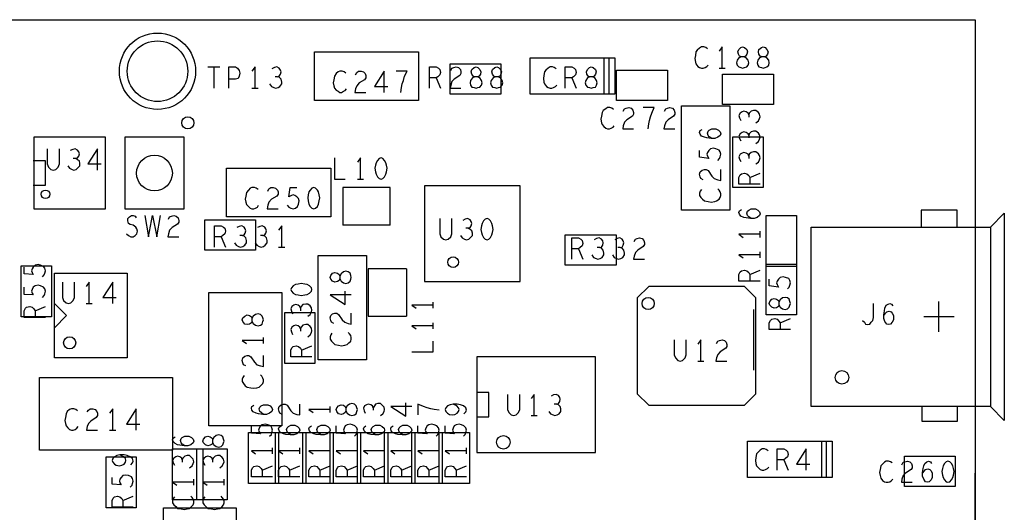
# Model space of a CAD drawing. Extents: x -3.2 to 30.8, y -10.2 to 11.8.
# Tile 7 of 32: x 1.823 to 3.448, y 1.337 to 2.15. Entities that reach past the tile are written whole.
import ezdxf

# ---------------------------------------------------------------- set-up
doc = ezdxf.new("R2010")
doc.units = 0
doc.layers.add('LAYNR1', color=2, linetype='CONTINUOUS')

msp = doc.modelspace()

# ---------------------------------------------------------------- linework, layer by layer
at = {"layer": 'LAYNR1'}
for p, q in [((2.787, 2.087), (2.787, 2.027)), ((2.795, 2.087), (2.795, 2.028)), ((2.113, 2.065), (2.113, 2.065)), ((2.113, 2.065), (2.113, 2.065)), ((2.133, 2.072), (2.153, 2.072)), ((2.143, 2.072), (2.143, 2.037)), ((2.977, 2.07), (2.987, 2.07)), ((2.51, 2.054), (2.517, 2.037)), ((2.734, 2.054), (2.741, 2.037)), ((2.206, 2.037), (2.216, 2.037)), ((2.38, 1.887), (2.39, 1.887)), ((3.028, 1.89), (3.045, 1.897)), ((2.356, 1.873), (2.356, 1.811)), ((2.434, 1.873), (2.356, 1.873)), ((2.434, 1.811), (2.434, 1.873)), ((2.434, 1.811), (2.356, 1.811)), ((2.155, 1.792), (2.162, 1.775)), ((3.045, 1.791), (3.045, 1.801)), ((2.25, 1.775), (2.26, 1.775)), ((2.745, 1.772), (2.752, 1.755)), ((3.045, 1.757), (3.045, 1.767)), ((2.398, 1.739), (2.398, 1.661)), ((2.461, 1.739), (2.398, 1.739)), ((2.461, 1.739), (2.461, 1.661)), ((3.028, 1.73), (3.045, 1.737)), ((1.848, 1.67), (1.865, 1.677)), ((1.932, 1.682), (1.942, 1.682)), ((2.505, 1.674), (2.505, 1.684)), ((3.34, 1.635), (3.34, 1.685)), ((2.398, 1.661), (2.461, 1.661)), ((3.034, 1.672), (3.034, 1.572)), ((3.365, 1.66), (3.315, 1.66)), ((2.505, 1.64), (2.505, 1.65)), ((3.078, 1.65), (3.095, 1.657)), ((2.225, 1.616), (2.225, 1.626)), ((2.288, 1.605), (2.305, 1.612)), ((2.942, 1.587), (2.952, 1.587)), ((2.335, 1.502), (2.335, 1.512)), ((2.667, 1.497), (2.677, 1.497)), ((1.971, 1.473), (1.981, 1.473)), ((3.146, 1.455), (3.146, 1.395)), ((3.154, 1.455), (3.154, 1.396)), ((2.24, 1.434), (2.24, 1.444)), ((2.285, 1.434), (2.285, 1.444)), ((2.335, 1.434), (2.335, 1.444)), ((2.38, 1.434), (2.38, 1.444)), ((2.425, 1.434), (2.425, 1.444)), ((2.47, 1.434), (2.47, 1.444)), ((2.515, 1.434), (2.515, 1.444)), ((2.56, 1.434), (2.56, 1.444)), ((3.084, 1.424), (3.091, 1.407)), ((2.223, 1.407), (2.24, 1.414)), ((2.268, 1.407), (2.285, 1.414)), ((2.318, 1.407), (2.335, 1.414)), ((2.363, 1.407), (2.38, 1.414)), ((2.408, 1.407), (2.425, 1.414)), ((2.453, 1.407), (2.47, 1.414)), ((2.498, 1.407), (2.515, 1.414)), ((2.543, 1.407), (2.56, 1.414)), ((3.4, 1.008), (3.4, 1.402)), ((2.11, 1.382), (2.11, 1.392)), ((2.16, 1.382), (2.16, 1.392)), ((1.993, 1.357), (2.01, 1.364))]:
    msp.add_line(p, q, dxfattribs=at)
for points in [[(2.9, 0), (0, 0), (0, 2.15), (3.4, 2.15), (3.4, 0.915)], [(2.958, 2.102), (2.955, 2.104), (2.952, 2.105), (2.948, 2.105), (2.945, 2.103), (2.941, 2.1), (2.939, 2.097), (2.938, 2.091), (2.937, 2.086), (2.938, 2.08), (2.939, 2.077), (2.942, 2.073), (2.945, 2.071), (2.948, 2.07), (2.951, 2.07), (2.954, 2.071), (2.957, 2.073), (2.959, 2.075)], [(2.982, 2.07), (2.982, 2.105), (2.977, 2.098)], [(2.168, 2.037), (2.168, 2.072), (2.179, 2.072), (2.182, 2.07), (2.185, 2.066), (2.186, 2.062), (2.185, 2.057), (2.183, 2.053), (2.179, 2.052), (2.168, 2.052)], [(2.211, 2.037), (2.211, 2.072), (2.206, 2.065)], [(2.248, 2.056), (2.251, 2.057), (2.253, 2.06), (2.254, 2.064), (2.253, 2.067), (2.251, 2.07), (2.247, 2.072), (2.243, 2.071), (2.239, 2.069)], [(2.361, 2.062), (2.358, 2.064), (2.355, 2.065), (2.351, 2.065), (2.348, 2.064), (2.345, 2.061), (2.342, 2.057), (2.341, 2.051), (2.34, 2.046), (2.341, 2.041), (2.342, 2.037), (2.345, 2.034), (2.348, 2.032), (2.351, 2.03), (2.354, 2.03), (2.357, 2.032), (2.36, 2.033), (2.362, 2.036)], [(2.377, 2.059), (2.379, 2.063), (2.382, 2.065), (2.386, 2.065), (2.39, 2.064), (2.393, 2.061), (2.394, 2.058), (2.394, 2.054), (2.392, 2.051), (2.383, 2.046), (2.379, 2.041), (2.377, 2.036), (2.376, 2.03), (2.394, 2.03)], [(2.424, 2.03), (2.424, 2.065), (2.408, 2.04), (2.43, 2.04)], [(2.452, 2.03), (2.453, 2.038), (2.454, 2.044), (2.456, 2.05), (2.458, 2.057), (2.462, 2.065), (2.444, 2.065)], [(2.499, 2.037), (2.499, 2.072), (2.51, 2.072), (2.514, 2.07), (2.516, 2.068), (2.517, 2.063), (2.516, 2.059), (2.513, 2.056), (2.51, 2.054), (2.499, 2.054)], [(2.534, 2.066), (2.536, 2.07), (2.539, 2.071), (2.543, 2.072), (2.547, 2.071), (2.55, 2.068), (2.551, 2.064), (2.551, 2.061), (2.549, 2.058), (2.54, 2.052), (2.536, 2.048), (2.534, 2.042), (2.533, 2.037), (2.551, 2.037)], [(2.708, 2.069), (2.705, 2.071), (2.702, 2.072), (2.698, 2.072), (2.695, 2.07), (2.691, 2.067), (2.689, 2.064), (2.688, 2.058), (2.687, 2.053), (2.688, 2.047), (2.689, 2.044), (2.692, 2.04), (2.695, 2.038), (2.698, 2.037), (2.701, 2.037), (2.704, 2.038), (2.707, 2.04), (2.709, 2.042)], [(2.723, 2.037), (2.723, 2.072), (2.734, 2.072), (2.738, 2.07), (2.74, 2.068), (2.741, 2.063), (2.74, 2.059), (2.737, 2.056), (2.734, 2.054), (2.723, 2.054)], [(2.235, 2.044), (2.238, 2.04), (2.242, 2.038), (2.245, 2.037), (2.249, 2.038), (2.252, 2.04), (2.255, 2.044), (2.255, 2.047), (2.254, 2.052), (2.251, 2.055), (2.248, 2.056), (2.244, 2.056)], [(2.803, 2.002), (2.8, 2.004), (2.797, 2.005), (2.793, 2.005), (2.79, 2.003), (2.786, 2), (2.784, 1.997), (2.783, 1.991), (2.782, 1.986), (2.783, 1.98), (2.784, 1.977), (2.787, 1.974), (2.79, 1.971), (2.793, 1.97), (2.796, 1.97), (2.799, 1.971), (2.802, 1.973), (2.804, 1.975)], [(2.819, 1.999), (2.821, 2.003), (2.824, 2.004), (2.828, 2.005), (2.832, 2.004), (2.835, 2.001), (2.836, 1.997), (2.836, 1.994), (2.834, 1.991), (2.825, 1.985), (2.821, 1.981), (2.819, 1.975), (2.818, 1.97), (2.836, 1.97)], [(2.86, 1.97), (2.861, 1.978), (2.862, 1.984), (2.864, 1.99), (2.866, 1.996), (2.87, 2.005), (2.852, 2.005)], [(2.887, 1.999), (2.889, 2.003), (2.892, 2.004), (2.896, 2.005), (2.9, 2.004), (2.903, 2.001), (2.904, 1.997), (2.904, 1.994), (2.902, 1.991), (2.893, 1.985), (2.889, 1.981), (2.887, 1.975), (2.886, 1.97), (2.904, 1.97)], [(3.038, 1.98), (3.042, 1.983), (3.044, 1.987), (3.045, 1.99), (3.044, 1.994), (3.042, 1.997), (3.038, 2), (3.034, 2), (3.03, 1.999), (3.027, 1.996), (3.026, 1.993), (3.026, 1.989)], [(3.026, 1.993), (3.025, 1.996), (3.022, 1.998), (3.018, 1.999), (3.015, 1.998), (3.012, 1.996), (3.01, 1.992), (3.011, 1.988), (3.013, 1.984)], [(2.965, 1.954), (2.961, 1.957), (2.959, 1.959), (2.958, 1.963), (2.959, 1.966), (2.961, 1.968), (2.965, 1.97), (2.969, 1.97), (2.972, 1.97), (2.976, 1.968), (2.979, 1.965), (2.98, 1.962), (2.979, 1.959), (2.975, 1.956), (2.97, 1.954), (2.964, 1.954), (2.957, 1.955), (2.953, 1.956), (2.948, 1.958), (2.946, 1.961), (2.945, 1.964), (2.946, 1.967), (2.949, 1.969)], [(3.026, 1.959), (3.025, 1.962), (3.022, 1.964), (3.018, 1.965), (3.015, 1.964), (3.012, 1.962), (3.01, 1.958), (3.011, 1.954), (3.013, 1.95)], [(3.038, 1.946), (3.042, 1.949), (3.044, 1.953), (3.045, 1.956), (3.044, 1.96), (3.042, 1.963), (3.038, 1.966), (3.034, 1.966), (3.03, 1.965), (3.027, 1.962), (3.026, 1.959), (3.026, 1.955)], [(1.868, 1.937), (1.868, 1.912), (1.87, 1.907), (1.874, 1.903), (1.878, 1.902), (1.882, 1.903), (1.886, 1.907), (1.888, 1.912), (1.888, 1.937)], [(1.915, 1.921), (1.918, 1.922), (1.92, 1.925), (1.921, 1.929), (1.92, 1.932), (1.918, 1.935), (1.914, 1.937), (1.91, 1.936), (1.906, 1.934)], [(1.951, 1.902), (1.951, 1.937), (1.935, 1.912), (1.957, 1.912)], [(2.975, 1.918), (2.978, 1.921), (2.979, 1.924), (2.98, 1.928), (2.979, 1.932), (2.977, 1.935), (2.972, 1.937), (2.968, 1.938), (2.963, 1.937), (2.96, 1.934), (2.958, 1.931), (2.957, 1.928), (2.958, 1.925), (2.96, 1.921), (2.945, 1.923), (2.945, 1.934)], [(1.902, 1.909), (1.905, 1.905), (1.909, 1.903), (1.912, 1.902), (1.916, 1.903), (1.919, 1.906), (1.922, 1.909), (1.922, 1.913), (1.921, 1.917), (1.918, 1.919), (1.915, 1.921), (1.911, 1.921)], [(2.342, 1.922), (2.342, 1.887), (2.36, 1.887)], [(2.385, 1.887), (2.385, 1.922), (2.38, 1.915)], [(3.026, 1.925), (3.025, 1.928), (3.022, 1.93), (3.018, 1.931), (3.015, 1.93), (3.012, 1.928), (3.01, 1.924), (3.011, 1.92), (3.013, 1.916)], [(3.038, 1.912), (3.042, 1.915), (3.044, 1.919), (3.045, 1.922), (3.044, 1.926), (3.042, 1.929), (3.038, 1.932), (3.034, 1.932), (3.03, 1.931), (3.027, 1.928), (3.026, 1.925), (3.026, 1.921)], [(1.845, 1.877), (1.865, 1.877), (1.865, 1.917), (1.845, 1.917)], [(2.951, 1.886), (2.947, 1.888), (2.946, 1.891), (2.945, 1.895), (2.946, 1.899), (2.949, 1.902), (2.953, 1.903), (2.956, 1.903), (2.959, 1.901), (2.965, 1.892), (2.969, 1.888), (2.975, 1.886), (2.98, 1.885), (2.98, 1.903)], [(3.045, 1.879), (3.01, 1.879), (3.01, 1.89), (3.012, 1.894), (3.014, 1.896), (3.019, 1.897), (3.023, 1.896), (3.026, 1.893), (3.028, 1.89), (3.028, 1.879)], [(2.216, 1.87), (2.213, 1.872), (2.21, 1.873), (2.206, 1.873), (2.203, 1.872), (2.2, 1.869), (2.197, 1.865), (2.196, 1.859), (2.195, 1.854), (2.196, 1.849), (2.197, 1.845), (2.2, 1.842), (2.203, 1.839), (2.206, 1.838), (2.209, 1.838), (2.212, 1.839), (2.215, 1.841), (2.217, 1.844)], [(2.232, 1.867), (2.234, 1.871), (2.237, 1.873), (2.241, 1.873), (2.245, 1.872), (2.248, 1.869), (2.249, 1.866), (2.249, 1.862), (2.247, 1.859), (2.238, 1.854), (2.234, 1.849), (2.232, 1.844), (2.231, 1.838), (2.249, 1.838)], [(2.264, 1.844), (2.267, 1.841), (2.27, 1.839), (2.274, 1.838), (2.278, 1.839), (2.281, 1.842), (2.283, 1.846), (2.284, 1.851), (2.283, 1.855), (2.28, 1.858), (2.277, 1.86), (2.274, 1.861), (2.271, 1.86), (2.267, 1.858), (2.269, 1.873), (2.28, 1.873)], [(2.948, 1.87), (2.946, 1.867), (2.945, 1.864), (2.945, 1.86), (2.947, 1.857), (2.95, 1.854), (2.953, 1.851), (2.959, 1.85), (2.964, 1.849), (2.97, 1.85), (2.973, 1.851), (2.977, 1.854), (2.979, 1.857), (2.98, 1.86), (2.98, 1.863), (2.979, 1.866), (2.977, 1.869), (2.975, 1.871)], [(3.03, 1.822), (3.026, 1.825), (3.024, 1.827), (3.023, 1.831), (3.024, 1.834), (3.026, 1.836), (3.03, 1.838), (3.034, 1.838), (3.037, 1.838), (3.041, 1.836), (3.044, 1.833), (3.045, 1.83), (3.044, 1.827), (3.04, 1.824), (3.035, 1.822), (3.029, 1.822), (3.022, 1.823), (3.018, 1.824), (3.013, 1.826), (3.011, 1.829), (3.01, 1.832), (3.011, 1.835), (3.014, 1.837)], [(1.999, 1.797), (2.002, 1.794), (2.006, 1.792), (2.01, 1.792), (2.013, 1.794), (2.016, 1.797), (2.017, 1.801), (2.016, 1.805), (2.014, 1.808), (2.01, 1.811), (2.005, 1.812), (2.002, 1.814), (2.001, 1.818), (2.001, 1.822), (2.004, 1.825), (2.007, 1.827), (2.01, 1.827), (2.013, 1.826), (2.015, 1.823)], [(2.029, 1.827), (2.035, 1.792), (2.042, 1.827), (2.049, 1.792), (2.055, 1.827)], [(2.068, 1.821), (2.07, 1.825), (2.073, 1.826), (2.077, 1.827), (2.081, 1.826), (2.084, 1.823), (2.085, 1.819), (2.085, 1.816), (2.083, 1.813), (2.074, 1.807), (2.07, 1.803), (2.068, 1.797), (2.067, 1.792), (2.085, 1.792)], [(2.516, 1.822), (2.516, 1.797), (2.518, 1.792), (2.522, 1.788), (2.526, 1.787), (2.53, 1.788), (2.534, 1.792), (2.536, 1.797), (2.536, 1.822)], [(2.563, 1.806), (2.566, 1.807), (2.568, 1.81), (2.569, 1.814), (2.568, 1.817), (2.566, 1.82), (2.562, 1.822), (2.558, 1.821), (2.554, 1.819)], [(3.425, 1.808), (3.448, 1.831), (3.448, 1.489), (3.425, 1.512)], [(2.144, 1.775), (2.144, 1.81), (2.155, 1.81), (2.159, 1.808), (2.161, 1.806), (2.162, 1.801), (2.161, 1.797), (2.158, 1.794), (2.155, 1.792), (2.144, 1.792)], [(2.19, 1.794), (2.193, 1.795), (2.195, 1.798), (2.196, 1.802), (2.195, 1.805), (2.193, 1.808), (2.189, 1.81), (2.185, 1.809), (2.181, 1.807)], [(2.224, 1.794), (2.227, 1.795), (2.229, 1.798), (2.23, 1.802), (2.229, 1.805), (2.227, 1.808), (2.223, 1.81), (2.219, 1.809), (2.215, 1.807)], [(2.255, 1.775), (2.255, 1.81), (2.25, 1.803)], [(2.55, 1.794), (2.553, 1.79), (2.557, 1.788), (2.56, 1.787), (2.564, 1.788), (2.567, 1.791), (2.57, 1.794), (2.57, 1.798), (2.569, 1.802), (2.566, 1.804), (2.563, 1.806), (2.559, 1.806)], [(2.177, 1.782), (2.18, 1.778), (2.184, 1.776), (2.187, 1.775), (2.191, 1.776), (2.194, 1.778), (2.197, 1.782), (2.197, 1.786), (2.196, 1.79), (2.193, 1.793), (2.19, 1.794), (2.186, 1.794)], [(2.211, 1.782), (2.214, 1.778), (2.218, 1.776), (2.221, 1.775), (2.225, 1.776), (2.228, 1.778), (2.231, 1.782), (2.231, 1.786), (2.23, 1.79), (2.227, 1.793), (2.224, 1.794), (2.22, 1.794)], [(2.734, 1.755), (2.734, 1.79), (2.745, 1.79), (2.749, 1.788), (2.751, 1.786), (2.752, 1.781), (2.751, 1.777), (2.748, 1.774), (2.745, 1.772), (2.734, 1.772)], [(2.78, 1.774), (2.783, 1.775), (2.785, 1.778), (2.786, 1.782), (2.785, 1.785), (2.783, 1.788), (2.779, 1.79), (2.775, 1.789), (2.771, 1.787)], [(2.814, 1.774), (2.817, 1.775), (2.819, 1.778), (2.82, 1.782), (2.819, 1.785), (2.817, 1.788), (2.813, 1.79), (2.809, 1.789), (2.805, 1.787)], [(2.837, 1.784), (2.839, 1.788), (2.842, 1.789), (2.846, 1.79), (2.85, 1.789), (2.853, 1.786), (2.854, 1.782), (2.854, 1.779), (2.852, 1.776), (2.843, 1.77), (2.839, 1.766), (2.837, 1.76), (2.836, 1.755), (2.854, 1.755)], [(3.045, 1.796), (3.01, 1.796), (3.017, 1.791)], [(2.767, 1.762), (2.77, 1.758), (2.774, 1.756), (2.777, 1.755), (2.781, 1.756), (2.784, 1.758), (2.787, 1.762), (2.787, 1.765), (2.786, 1.77), (2.783, 1.773), (2.78, 1.774), (2.776, 1.774)], [(2.801, 1.762), (2.804, 1.758), (2.808, 1.756), (2.811, 1.755), (2.815, 1.756), (2.818, 1.758), (2.821, 1.762), (2.821, 1.765), (2.82, 1.77), (2.817, 1.773), (2.814, 1.774), (2.81, 1.774)], [(3.045, 1.762), (3.01, 1.762), (3.017, 1.757)], [(1.86, 1.726), (1.863, 1.729), (1.864, 1.732), (1.865, 1.736), (1.864, 1.74), (1.862, 1.743), (1.857, 1.745), (1.853, 1.746), (1.848, 1.745), (1.845, 1.742), (1.843, 1.739), (1.842, 1.736), (1.843, 1.733), (1.845, 1.73), (1.83, 1.731), (1.83, 1.742)], [(3.045, 1.719), (3.01, 1.719), (3.01, 1.73), (3.012, 1.734), (3.014, 1.736), (3.019, 1.737), (3.023, 1.736), (3.026, 1.733), (3.028, 1.73), (3.028, 1.719)], [(3.09, 1.706), (3.093, 1.709), (3.094, 1.712), (3.095, 1.716), (3.094, 1.72), (3.092, 1.723), (3.087, 1.725), (3.083, 1.726), (3.078, 1.725), (3.075, 1.722), (3.073, 1.719), (3.072, 1.716), (3.073, 1.713), (3.075, 1.709), (3.06, 1.711), (3.06, 1.722)], [(1.86, 1.692), (1.863, 1.695), (1.864, 1.698), (1.865, 1.702), (1.864, 1.706), (1.862, 1.709), (1.857, 1.711), (1.853, 1.712), (1.848, 1.711), (1.845, 1.709), (1.843, 1.705), (1.842, 1.702), (1.843, 1.699), (1.845, 1.696), (1.83, 1.697), (1.83, 1.709)], [(1.893, 1.717), (1.893, 1.692), (1.895, 1.687), (1.899, 1.683), (1.903, 1.682), (1.907, 1.683), (1.911, 1.687), (1.913, 1.692), (1.913, 1.717)], [(1.937, 1.682), (1.937, 1.717), (1.932, 1.71)], [(1.976, 1.682), (1.976, 1.717), (1.96, 1.692), (1.982, 1.692)], [(2.37, 1.696), (2.335, 1.696), (2.36, 1.68), (2.36, 1.702)], [(1.865, 1.659), (1.83, 1.659), (1.83, 1.67), (1.832, 1.674), (1.834, 1.676), (1.839, 1.677), (1.843, 1.676), (1.846, 1.673), (1.848, 1.67), (1.848, 1.659)], [(1.88, 1.682), (1.9, 1.662), (1.88, 1.642)], [(2.286, 1.674), (2.285, 1.677), (2.282, 1.679), (2.278, 1.68), (2.275, 1.679), (2.272, 1.677), (2.27, 1.673), (2.271, 1.669), (2.273, 1.665)], [(2.298, 1.661), (2.302, 1.664), (2.304, 1.668), (2.305, 1.671), (2.304, 1.675), (2.302, 1.678), (2.298, 1.681), (2.295, 1.681), (2.29, 1.68), (2.287, 1.677), (2.286, 1.674), (2.286, 1.67)], [(2.505, 1.679), (2.47, 1.679), (2.477, 1.674)], [(3.214, 1.654), (3.217, 1.651), (3.219, 1.648), (3.222, 1.647), (3.226, 1.648), (3.228, 1.651), (3.231, 1.654), (3.232, 1.659), (3.232, 1.682)], [(3.249, 1.662), (3.252, 1.666), (3.254, 1.668), (3.258, 1.669), (3.261, 1.668), (3.263, 1.666), (3.265, 1.662), (3.265, 1.658), (3.265, 1.655), (3.263, 1.651), (3.26, 1.648), (3.257, 1.647), (3.254, 1.648), (3.251, 1.652), (3.249, 1.657), (3.249, 1.663), (3.25, 1.67), (3.251, 1.674), (3.253, 1.679), (3.256, 1.681), (3.259, 1.682), (3.262, 1.681), (3.264, 1.678)], [(2.341, 1.649), (2.337, 1.651), (2.336, 1.654), (2.335, 1.658), (2.336, 1.662), (2.339, 1.665), (2.343, 1.666), (2.346, 1.666), (2.349, 1.664), (2.355, 1.655), (2.359, 1.651), (2.365, 1.649), (2.37, 1.648), (2.37, 1.666)], [(2.286, 1.64), (2.285, 1.643), (2.282, 1.645), (2.278, 1.646), (2.275, 1.645), (2.272, 1.643), (2.27, 1.639), (2.271, 1.635), (2.273, 1.631)], [(2.298, 1.627), (2.302, 1.63), (2.304, 1.634), (2.305, 1.637), (2.304, 1.641), (2.302, 1.644), (2.298, 1.647), (2.295, 1.647), (2.29, 1.646), (2.287, 1.643), (2.286, 1.64), (2.286, 1.636)], [(2.505, 1.645), (2.47, 1.645), (2.477, 1.64)], [(3.095, 1.639), (3.06, 1.639), (3.06, 1.65), (3.062, 1.654), (3.064, 1.656), (3.069, 1.657), (3.073, 1.656), (3.076, 1.653), (3.078, 1.65), (3.078, 1.639)], [(2.338, 1.633), (2.336, 1.63), (2.335, 1.627), (2.335, 1.623), (2.337, 1.62), (2.34, 1.617), (2.343, 1.614), (2.349, 1.613), (2.354, 1.612), (2.359, 1.613), (2.363, 1.614), (2.366, 1.617), (2.369, 1.62), (2.37, 1.623), (2.37, 1.626), (2.369, 1.629), (2.367, 1.632), (2.365, 1.634)], [(2.225, 1.621), (2.19, 1.621), (2.197, 1.616)], [(2.305, 1.594), (2.27, 1.594), (2.27, 1.605), (2.272, 1.609), (2.274, 1.611), (2.279, 1.612), (2.283, 1.611), (2.286, 1.608), (2.288, 1.605), (2.288, 1.594)], [(2.47, 1.602), (2.505, 1.602), (2.505, 1.62)], [(2.903, 1.622), (2.903, 1.597), (2.905, 1.592), (2.909, 1.588), (2.913, 1.587), (2.917, 1.588), (2.921, 1.592), (2.923, 1.597), (2.923, 1.622)], [(2.947, 1.587), (2.947, 1.622), (2.942, 1.615)], [(2.973, 1.616), (2.975, 1.62), (2.978, 1.621), (2.982, 1.622), (2.986, 1.621), (2.989, 1.618), (2.99, 1.614), (2.99, 1.611), (2.988, 1.608), (2.979, 1.602), (2.975, 1.598), (2.973, 1.592), (2.972, 1.587), (2.99, 1.587)], [(2.196, 1.579), (2.192, 1.581), (2.191, 1.584), (2.19, 1.588), (2.191, 1.592), (2.194, 1.595), (2.198, 1.596), (2.201, 1.596), (2.204, 1.594), (2.21, 1.585), (2.214, 1.581), (2.22, 1.579), (2.225, 1.578), (2.225, 1.596)], [(2.193, 1.563), (2.191, 1.56), (2.19, 1.557), (2.19, 1.553), (2.192, 1.55), (2.195, 1.546), (2.198, 1.544), (2.204, 1.543), (2.209, 1.542), (2.214, 1.543), (2.218, 1.544), (2.221, 1.547), (2.224, 1.55), (2.225, 1.553), (2.225, 1.556), (2.224, 1.559), (2.222, 1.562), (2.22, 1.564)], [(2.577, 1.495), (2.597, 1.495), (2.597, 1.535), (2.577, 1.535)], [(2.628, 1.532), (2.628, 1.507), (2.63, 1.502), (2.634, 1.498), (2.638, 1.497), (2.642, 1.498), (2.646, 1.502), (2.648, 1.507), (2.648, 1.532)], [(2.672, 1.497), (2.672, 1.532), (2.667, 1.525)], [(2.709, 1.516), (2.712, 1.517), (2.714, 1.52), (2.715, 1.524), (2.714, 1.527), (2.712, 1.53), (2.708, 1.532), (2.704, 1.531), (2.7, 1.529)], [(2.225, 1.499), (2.221, 1.502), (2.219, 1.504), (2.218, 1.508), (2.219, 1.511), (2.221, 1.513), (2.225, 1.515), (2.229, 1.515), (2.232, 1.515), (2.236, 1.513), (2.239, 1.51), (2.24, 1.507), (2.239, 1.504), (2.235, 1.501), (2.23, 1.499), (2.224, 1.499), (2.217, 1.5), (2.213, 1.501), (2.208, 1.503), (2.206, 1.506), (2.205, 1.509), (2.206, 1.512), (2.209, 1.514)], [(2.256, 1.499), (2.252, 1.501), (2.251, 1.504), (2.25, 1.508), (2.251, 1.512), (2.254, 1.515), (2.258, 1.516), (2.261, 1.516), (2.264, 1.514), (2.27, 1.505), (2.274, 1.501), (2.28, 1.499), (2.285, 1.498), (2.285, 1.516)], [(2.406, 1.51), (2.405, 1.513), (2.402, 1.515), (2.398, 1.516), (2.395, 1.515), (2.392, 1.513), (2.39, 1.509), (2.391, 1.505), (2.393, 1.501)], [(2.418, 1.497), (2.422, 1.5), (2.424, 1.504), (2.425, 1.507), (2.424, 1.511), (2.421, 1.514), (2.418, 1.517), (2.414, 1.517), (2.41, 1.516), (2.408, 1.513), (2.406, 1.51), (2.406, 1.506)], [(2.47, 1.512), (2.435, 1.512), (2.46, 1.496), (2.46, 1.518)], [(2.515, 1.506), (2.507, 1.507), (2.501, 1.508), (2.495, 1.51), (2.489, 1.512), (2.48, 1.516), (2.48, 1.498)], [(2.556, 1.5), (2.559, 1.503), (2.56, 1.506), (2.559, 1.51), (2.555, 1.513), (2.55, 1.515), (2.545, 1.516), (2.538, 1.516), (2.533, 1.515), (2.529, 1.513), (2.526, 1.51), (2.525, 1.507), (2.526, 1.504), (2.529, 1.501), (2.532, 1.499), (2.537, 1.498), (2.541, 1.499), (2.545, 1.501), (2.547, 1.504), (2.548, 1.507), (2.547, 1.51), (2.544, 1.513), (2.538, 1.516)], [(2.696, 1.504), (2.699, 1.5), (2.703, 1.498), (2.706, 1.497), (2.71, 1.498), (2.713, 1.5), (2.716, 1.504), (2.716, 1.508), (2.715, 1.512), (2.712, 1.515), (2.709, 1.516), (2.705, 1.516)], [(1.918, 1.505), (1.915, 1.507), (1.912, 1.508), (1.908, 1.508), (1.905, 1.507), (1.901, 1.504), (1.899, 1.5), (1.898, 1.494), (1.897, 1.489), (1.898, 1.484), (1.899, 1.48), (1.902, 1.477), (1.905, 1.474), (1.908, 1.473), (1.911, 1.473), (1.914, 1.474), (1.917, 1.476), (1.919, 1.479)], [(1.934, 1.503), (1.936, 1.506), (1.939, 1.508), (1.943, 1.508), (1.947, 1.507), (1.95, 1.504), (1.951, 1.501), (1.951, 1.497), (1.949, 1.494), (1.94, 1.488), (1.936, 1.484), (1.934, 1.479), (1.933, 1.473), (1.951, 1.473)], [(1.976, 1.473), (1.976, 1.508), (1.971, 1.501)], [(2.015, 1.473), (2.015, 1.508), (1.999, 1.483), (2.021, 1.483)], [(2.335, 1.507), (2.3, 1.507), (2.307, 1.502)], [(2.235, 1.463), (2.238, 1.466), (2.239, 1.469), (2.24, 1.473), (2.239, 1.477), (2.237, 1.48), (2.232, 1.482), (2.228, 1.483), (2.223, 1.482), (2.22, 1.48), (2.218, 1.476), (2.217, 1.473), (2.218, 1.47), (2.22, 1.467), (2.205, 1.468), (2.205, 1.48)], [(2.27, 1.465), (2.266, 1.468), (2.264, 1.47), (2.263, 1.474), (2.264, 1.477), (2.266, 1.479), (2.27, 1.481), (2.274, 1.481), (2.277, 1.481), (2.281, 1.479), (2.284, 1.476), (2.285, 1.473), (2.284, 1.47), (2.28, 1.467), (2.275, 1.465), (2.269, 1.465), (2.262, 1.466), (2.258, 1.467), (2.253, 1.469), (2.251, 1.472), (2.25, 1.475), (2.251, 1.478), (2.254, 1.48)], [(2.32, 1.465), (2.316, 1.468), (2.314, 1.47), (2.313, 1.474), (2.314, 1.477), (2.316, 1.479), (2.32, 1.481), (2.324, 1.481), (2.327, 1.481), (2.331, 1.479), (2.334, 1.476), (2.335, 1.473), (2.334, 1.47), (2.33, 1.467), (2.325, 1.465), (2.319, 1.465), (2.312, 1.466), (2.308, 1.467), (2.303, 1.469), (2.301, 1.472), (2.3, 1.475), (2.301, 1.478), (2.304, 1.48)], [(2.375, 1.463), (2.378, 1.466), (2.379, 1.469), (2.38, 1.473), (2.379, 1.477), (2.376, 1.48), (2.372, 1.482), (2.368, 1.483), (2.363, 1.482), (2.36, 1.48), (2.358, 1.476), (2.357, 1.473), (2.358, 1.47), (2.36, 1.467), (2.345, 1.468), (2.345, 1.48)], [(2.41, 1.465), (2.406, 1.468), (2.404, 1.47), (2.403, 1.474), (2.404, 1.477), (2.406, 1.479), (2.41, 1.481), (2.414, 1.481), (2.417, 1.481), (2.421, 1.479), (2.424, 1.476), (2.425, 1.473), (2.424, 1.47), (2.42, 1.467), (2.415, 1.465), (2.409, 1.465), (2.402, 1.466), (2.398, 1.467), (2.394, 1.469), (2.391, 1.472), (2.39, 1.475), (2.391, 1.478), (2.394, 1.48)], [(2.455, 1.465), (2.451, 1.468), (2.449, 1.47), (2.448, 1.474), (2.449, 1.477), (2.451, 1.479), (2.455, 1.481), (2.459, 1.481), (2.462, 1.481), (2.466, 1.479), (2.469, 1.476), (2.47, 1.473), (2.469, 1.47), (2.465, 1.467), (2.46, 1.465), (2.454, 1.465), (2.447, 1.466), (2.443, 1.467), (2.438, 1.469), (2.436, 1.472), (2.435, 1.475), (2.436, 1.478), (2.439, 1.48)], [(2.51, 1.463), (2.513, 1.466), (2.514, 1.469), (2.515, 1.473), (2.514, 1.477), (2.511, 1.48), (2.507, 1.482), (2.503, 1.483), (2.498, 1.482), (2.495, 1.48), (2.493, 1.476), (2.492, 1.473), (2.493, 1.47), (2.495, 1.467), (2.48, 1.468), (2.48, 1.48)], [(2.555, 1.463), (2.558, 1.466), (2.559, 1.469), (2.56, 1.473), (2.559, 1.477), (2.556, 1.48), (2.552, 1.482), (2.548, 1.483), (2.543, 1.482), (2.54, 1.48), (2.538, 1.476), (2.537, 1.473), (2.538, 1.47), (2.54, 1.467), (2.525, 1.468), (2.525, 1.48)], [(2.095, 1.447), (2.091, 1.45), (2.089, 1.452), (2.088, 1.456), (2.089, 1.459), (2.091, 1.461), (2.095, 1.463), (2.099, 1.463), (2.102, 1.463), (2.106, 1.461), (2.109, 1.458), (2.11, 1.455), (2.109, 1.452), (2.105, 1.449), (2.1, 1.447), (2.094, 1.447), (2.087, 1.448), (2.083, 1.449), (2.079, 1.451), (2.076, 1.454), (2.075, 1.457), (2.076, 1.46), (2.079, 1.462)], [(2.006, 1.416), (2.009, 1.419), (2.01, 1.422), (2.009, 1.426), (2.005, 1.429), (2, 1.431), (1.995, 1.432), (1.988, 1.432), (1.983, 1.431), (1.979, 1.429), (1.976, 1.426), (1.975, 1.423), (1.976, 1.42), (1.979, 1.417), (1.982, 1.415), (1.987, 1.414), (1.991, 1.415), (1.995, 1.417), (1.997, 1.42), (1.998, 1.423), (1.997, 1.426), (1.994, 1.429), (1.988, 1.432)], [(2.103, 1.411), (2.107, 1.414), (2.109, 1.418), (2.11, 1.421), (2.109, 1.425), (2.106, 1.428), (2.103, 1.431), (2.099, 1.431), (2.095, 1.43), (2.092, 1.427), (2.091, 1.424), (2.091, 1.42)], [(2.153, 1.411), (2.157, 1.414), (2.159, 1.418), (2.16, 1.421), (2.159, 1.425), (2.157, 1.428), (2.153, 1.431), (2.149, 1.431), (2.145, 1.43), (2.142, 1.427), (2.141, 1.424), (2.141, 1.42)], [(2.24, 1.439), (2.205, 1.439), (2.212, 1.434)], [(2.285, 1.439), (2.25, 1.439), (2.257, 1.434)], [(2.335, 1.439), (2.3, 1.439), (2.307, 1.434)], [(2.38, 1.439), (2.345, 1.439), (2.352, 1.434)], [(2.425, 1.439), (2.39, 1.439), (2.397, 1.434)], [(2.47, 1.439), (2.435, 1.439), (2.442, 1.434)], [(2.515, 1.439), (2.48, 1.439), (2.487, 1.434)], [(2.56, 1.439), (2.525, 1.439), (2.532, 1.434)], [(3.058, 1.439), (3.055, 1.441), (3.052, 1.442), (3.048, 1.442), (3.045, 1.44), (3.042, 1.437), (3.039, 1.434), (3.038, 1.428), (3.037, 1.423), (3.038, 1.418), (3.039, 1.414), (3.042, 1.411), (3.045, 1.408), (3.048, 1.407), (3.051, 1.407), (3.054, 1.408), (3.057, 1.41), (3.059, 1.412)], [(3.073, 1.407), (3.073, 1.442), (3.084, 1.442), (3.088, 1.44), (3.09, 1.438), (3.091, 1.433), (3.09, 1.429), (3.087, 1.426), (3.084, 1.424), (3.073, 1.424)], [(3.121, 1.407), (3.121, 1.442), (3.105, 1.417), (3.127, 1.417)], [(2.091, 1.424), (2.09, 1.427), (2.087, 1.429), (2.083, 1.43), (2.08, 1.429), (2.077, 1.427), (2.075, 1.423), (2.076, 1.419), (2.078, 1.415)], [(2.141, 1.424), (2.14, 1.427), (2.137, 1.429), (2.133, 1.43), (2.13, 1.429), (2.127, 1.427), (2.125, 1.423), (2.126, 1.419), (2.128, 1.415)], [(3.263, 1.419), (3.26, 1.421), (3.257, 1.422), (3.253, 1.422), (3.25, 1.42), (3.247, 1.417), (3.244, 1.414), (3.243, 1.408), (3.242, 1.403), (3.243, 1.398), (3.244, 1.394), (3.247, 1.39), (3.25, 1.388), (3.253, 1.387), (3.256, 1.387), (3.259, 1.388), (3.262, 1.39), (3.264, 1.392)], [(3.279, 1.416), (3.281, 1.42), (3.284, 1.421), (3.288, 1.422), (3.292, 1.421), (3.295, 1.418), (3.296, 1.414), (3.296, 1.411), (3.294, 1.408), (3.285, 1.402), (3.281, 1.398), (3.279, 1.392), (3.278, 1.387), (3.296, 1.387)], [(3.313, 1.402), (3.316, 1.406), (3.318, 1.408), (3.322, 1.409), (3.325, 1.408), (3.327, 1.406), (3.329, 1.402), (3.329, 1.398), (3.329, 1.395), (3.327, 1.391), (3.324, 1.388), (3.321, 1.387), (3.318, 1.388), (3.315, 1.392), (3.313, 1.397), (3.313, 1.403), (3.314, 1.41), (3.315, 1.414), (3.317, 1.418), (3.32, 1.421), (3.323, 1.422), (3.326, 1.421), (3.328, 1.418)], [(2.005, 1.379), (2.008, 1.382), (2.009, 1.385), (2.01, 1.389), (2.009, 1.393), (2.007, 1.396), (2.002, 1.398), (1.998, 1.399), (1.993, 1.398), (1.99, 1.395), (1.988, 1.392), (1.987, 1.389), (1.988, 1.386), (1.99, 1.383), (1.975, 1.384), (1.975, 1.395)], [(2.24, 1.396), (2.205, 1.396), (2.205, 1.407), (2.207, 1.411), (2.209, 1.413), (2.214, 1.414), (2.218, 1.413), (2.221, 1.41), (2.223, 1.407), (2.223, 1.396)], [(2.285, 1.396), (2.25, 1.396), (2.25, 1.407), (2.252, 1.411), (2.254, 1.413), (2.259, 1.414), (2.263, 1.413), (2.266, 1.41), (2.268, 1.407), (2.268, 1.396)], [(2.335, 1.396), (2.3, 1.396), (2.3, 1.407), (2.302, 1.411), (2.304, 1.413), (2.309, 1.414), (2.313, 1.413), (2.316, 1.41), (2.318, 1.407), (2.318, 1.396)], [(2.38, 1.396), (2.345, 1.396), (2.345, 1.407), (2.347, 1.411), (2.349, 1.413), (2.354, 1.414), (2.358, 1.413), (2.361, 1.41), (2.363, 1.407), (2.363, 1.396)], [(2.425, 1.396), (2.39, 1.396), (2.39, 1.407), (2.392, 1.411), (2.394, 1.413), (2.399, 1.414), (2.403, 1.413), (2.406, 1.41), (2.408, 1.407), (2.408, 1.396)], [(2.47, 1.396), (2.435, 1.396), (2.435, 1.407), (2.437, 1.411), (2.439, 1.413), (2.444, 1.414), (2.448, 1.413), (2.451, 1.41), (2.453, 1.407), (2.453, 1.396)], [(2.515, 1.396), (2.48, 1.396), (2.48, 1.407), (2.482, 1.411), (2.484, 1.413), (2.489, 1.414), (2.493, 1.413), (2.496, 1.41), (2.498, 1.407), (2.498, 1.396)], [(2.56, 1.396), (2.525, 1.396), (2.525, 1.407), (2.527, 1.411), (2.529, 1.413), (2.534, 1.414), (2.538, 1.413), (2.541, 1.41), (2.543, 1.407), (2.543, 1.396)], [(2.11, 1.387), (2.075, 1.387), (2.082, 1.382)], [(2.16, 1.387), (2.125, 1.387), (2.132, 1.382)], [(2.01, 1.346), (1.975, 1.346), (1.975, 1.357), (1.977, 1.361), (1.979, 1.363), (1.984, 1.364), (1.988, 1.363), (1.991, 1.36), (1.993, 1.357), (1.993, 1.346)], [(2.078, 1.363), (2.076, 1.36), (2.075, 1.357), (2.075, 1.353), (2.077, 1.35), (2.08, 1.347), (2.083, 1.344), (2.089, 1.343), (2.094, 1.342), (2.099, 1.343), (2.103, 1.344), (2.106, 1.347), (2.109, 1.35), (2.11, 1.353), (2.11, 1.356), (2.109, 1.359), (2.107, 1.362), (2.105, 1.364)], [(2.128, 1.363), (2.126, 1.36), (2.125, 1.357), (2.125, 1.353), (2.127, 1.35), (2.13, 1.347), (2.133, 1.344), (2.139, 1.343), (2.144, 1.342), (2.149, 1.343), (2.153, 1.344), (2.157, 1.347), (2.159, 1.35), (2.16, 1.353), (2.16, 1.356), (2.159, 1.359), (2.157, 1.362), (2.155, 1.364)]]:
    msp.add_lwpolyline(points, dxfattribs=at)
for points in [[(2.481, 2.097), (2.481, 2.017), (2.309, 2.017), (2.309, 2.097)], [(3.016, 2.07), (3.019, 2.071), (3.023, 2.072), (3.025, 2.075), (3.026, 2.079), (3.025, 2.083), (3.022, 2.087), (3.018, 2.089), (3.014, 2.089), (3.011, 2.09), (3.009, 2.093), (3.008, 2.097), (3.01, 2.101), (3.013, 2.104), (3.016, 2.105), (3.019, 2.104), (3.023, 2.101), (3.024, 2.097), (3.023, 2.093), (3.021, 2.09), (3.018, 2.089), (3.014, 2.089), (3.01, 2.087), (3.007, 2.083), (3.006, 2.079), (3.007, 2.075), (3.01, 2.072), (3.013, 2.071)], [(3.05, 2.07), (3.053, 2.071), (3.056, 2.072), (3.059, 2.075), (3.06, 2.079), (3.059, 2.083), (3.056, 2.087), (3.052, 2.089), (3.048, 2.089), (3.045, 2.09), (3.043, 2.093), (3.042, 2.097), (3.043, 2.101), (3.047, 2.104), (3.05, 2.105), (3.053, 2.104), (3.056, 2.101), (3.058, 2.097), (3.057, 2.093), (3.055, 2.09), (3.052, 2.089), (3.048, 2.089), (3.044, 2.087), (3.041, 2.083), (3.04, 2.079), (3.041, 2.075), (3.043, 2.072), (3.047, 2.071)], [(2.805, 2.087), (2.805, 2.027), (2.665, 2.027), (2.665, 2.087)], [(2.617, 2.077), (2.617, 2.027), (2.533, 2.027), (2.533, 2.077)], [(2.576, 2.037), (2.579, 2.038), (2.582, 2.039), (2.585, 2.042), (2.586, 2.046), (2.585, 2.05), (2.582, 2.054), (2.578, 2.056), (2.574, 2.056), (2.571, 2.057), (2.569, 2.06), (2.568, 2.064), (2.569, 2.068), (2.573, 2.071), (2.576, 2.072), (2.579, 2.071), (2.582, 2.068), (2.584, 2.064), (2.583, 2.06), (2.581, 2.057), (2.578, 2.056), (2.574, 2.056), (2.57, 2.054), (2.567, 2.05), (2.566, 2.046), (2.567, 2.042), (2.569, 2.039), (2.573, 2.038)], [(2.61, 2.037), (2.613, 2.038), (2.616, 2.039), (2.619, 2.042), (2.62, 2.046), (2.619, 2.05), (2.616, 2.054), (2.612, 2.056), (2.608, 2.056), (2.605, 2.057), (2.603, 2.06), (2.602, 2.064), (2.603, 2.068), (2.607, 2.071), (2.61, 2.072), (2.613, 2.071), (2.616, 2.068), (2.618, 2.064), (2.617, 2.06), (2.615, 2.057), (2.612, 2.056), (2.608, 2.056), (2.604, 2.054), (2.601, 2.05), (2.6, 2.046), (2.601, 2.042), (2.603, 2.039), (2.607, 2.038)], [(2.766, 2.037), (2.769, 2.038), (2.773, 2.039), (2.775, 2.042), (2.776, 2.046), (2.775, 2.05), (2.772, 2.054), (2.768, 2.056), (2.764, 2.056), (2.761, 2.057), (2.759, 2.06), (2.758, 2.064), (2.76, 2.068), (2.763, 2.071), (2.766, 2.072), (2.769, 2.071), (2.773, 2.068), (2.774, 2.064), (2.773, 2.06), (2.771, 2.057), (2.768, 2.056), (2.764, 2.056), (2.76, 2.054), (2.757, 2.05), (2.756, 2.046), (2.757, 2.042), (2.76, 2.039), (2.763, 2.038)], [(2.892, 2.067), (2.892, 2.017), (2.808, 2.017), (2.808, 2.067)], [(3.067, 2.06), (3.067, 2.01), (2.983, 2.01), (2.983, 2.06)], [(2.995, 1.836), (2.915, 1.836), (2.915, 2.008), (2.995, 2.008)], [(1.964, 1.838), (1.964, 1.956), (1.846, 1.956), (1.846, 1.838)], [(1.996, 1.956), (1.996, 1.838), (2.094, 1.838), (2.094, 1.956)], [(3.05, 1.873), (3, 1.873), (3, 1.957), (3.05, 1.957)], [(2.419, 1.922), (2.416, 1.921), (2.413, 1.918), (2.411, 1.914), (2.41, 1.91), (2.409, 1.905), (2.41, 1.899), (2.411, 1.895), (2.413, 1.891), (2.416, 1.888), (2.419, 1.887), (2.422, 1.888), (2.425, 1.891), (2.427, 1.895), (2.428, 1.899), (2.429, 1.905), (2.428, 1.91), (2.427, 1.914), (2.425, 1.918), (2.422, 1.921)], [(2.336, 1.905), (2.336, 1.825), (2.164, 1.825), (2.164, 1.905)], [(2.308, 1.873), (2.305, 1.872), (2.302, 1.869), (2.3, 1.866), (2.299, 1.861), (2.298, 1.856), (2.299, 1.851), (2.3, 1.846), (2.302, 1.842), (2.305, 1.839), (2.308, 1.838), (2.311, 1.839), (2.314, 1.842), (2.316, 1.846), (2.317, 1.851), (2.318, 1.856), (2.317, 1.861), (2.316, 1.866), (2.314, 1.869), (2.311, 1.872)], [(2.491, 1.718), (2.649, 1.718), (2.649, 1.876), (2.491, 1.876)], [(2.594, 1.822), (2.591, 1.821), (2.588, 1.818), (2.586, 1.814), (2.585, 1.81), (2.584, 1.804), (2.585, 1.799), (2.586, 1.795), (2.588, 1.791), (2.591, 1.788), (2.594, 1.787), (2.597, 1.788), (2.6, 1.791), (2.602, 1.795), (2.603, 1.799), (2.604, 1.804), (2.603, 1.81), (2.602, 1.814), (2.6, 1.818), (2.597, 1.821)], [(3.105, 1.743), (3.055, 1.743), (3.055, 1.827), (3.105, 1.827)], [(3.311, 1.836), (3.311, 1.808), (3.37, 1.808), (3.37, 1.836)], [(2.212, 1.82), (2.212, 1.77), (2.128, 1.77), (2.128, 1.82)], [(3.425, 1.808), (3.425, 1.512), (3.129, 1.512), (3.129, 1.808)], [(2.723, 1.745), (2.723, 1.795), (2.807, 1.795), (2.807, 1.745)], [(2.395, 1.589), (2.315, 1.589), (2.315, 1.761), (2.395, 1.761)], [(1.875, 1.66), (1.825, 1.66), (1.825, 1.744), (1.875, 1.744)], [(3.105, 1.663), (3.055, 1.663), (3.055, 1.747), (3.105, 1.747)], [(1.88, 1.732), (2, 1.732), (2, 1.592), (1.88, 1.592)], [(2.37, 1.725), (2.369, 1.728), (2.368, 1.732), (2.365, 1.734), (2.361, 1.735), (2.357, 1.734), (2.353, 1.731), (2.351, 1.727), (2.351, 1.723), (2.35, 1.72), (2.347, 1.718), (2.343, 1.717), (2.339, 1.719), (2.336, 1.722), (2.335, 1.725), (2.336, 1.728), (2.339, 1.732), (2.343, 1.733), (2.347, 1.732), (2.35, 1.73), (2.351, 1.727), (2.351, 1.723), (2.353, 1.719), (2.357, 1.716), (2.361, 1.715), (2.365, 1.716), (2.368, 1.719), (2.369, 1.722)], [(2.27, 1.705), (2.271, 1.702), (2.274, 1.699), (2.278, 1.697), (2.282, 1.696), (2.287, 1.695), (2.293, 1.696), (2.297, 1.697), (2.301, 1.699), (2.304, 1.702), (2.305, 1.705), (2.304, 1.708), (2.301, 1.711), (2.297, 1.713), (2.293, 1.714), (2.287, 1.715), (2.282, 1.714), (2.278, 1.713), (2.274, 1.711), (2.271, 1.708)], [(2.842, 1.533), (2.861, 1.514), (3.019, 1.514), (3.038, 1.533), (3.038, 1.691), (3.019, 1.71), (2.861, 1.71), (2.842, 1.691)], [(2.135, 1.7), (2.255, 1.7), (2.255, 1.48), (2.135, 1.48)], [(3.095, 1.682), (3.094, 1.685), (3.093, 1.689), (3.09, 1.691), (3.086, 1.692), (3.082, 1.691), (3.078, 1.688), (3.076, 1.684), (3.076, 1.68), (3.075, 1.677), (3.072, 1.675), (3.068, 1.674), (3.064, 1.676), (3.061, 1.679), (3.06, 1.682), (3.061, 1.685), (3.064, 1.689), (3.068, 1.69), (3.072, 1.689), (3.075, 1.687), (3.076, 1.684), (3.076, 1.68), (3.078, 1.676), (3.082, 1.673), (3.086, 1.672), (3.09, 1.673), (3.093, 1.676), (3.094, 1.679)], [(2.225, 1.655), (2.224, 1.658), (2.223, 1.661), (2.22, 1.664), (2.216, 1.665), (2.212, 1.664), (2.208, 1.661), (2.206, 1.657), (2.206, 1.653), (2.205, 1.65), (2.202, 1.648), (2.198, 1.647), (2.194, 1.648), (2.191, 1.652), (2.19, 1.655), (2.191, 1.658), (2.194, 1.661), (2.198, 1.663), (2.202, 1.662), (2.205, 1.66), (2.206, 1.657), (2.206, 1.653), (2.208, 1.649), (2.212, 1.646), (2.216, 1.645), (2.22, 1.646), (2.223, 1.648), (2.224, 1.652)], [(2.31, 1.583), (2.26, 1.583), (2.26, 1.667), (2.31, 1.667)], [(2.773, 1.436), (2.773, 1.594), (2.577, 1.594), (2.577, 1.436)], [(2.075, 1.56), (2.075, 1.44), (1.855, 1.44), (1.855, 1.56)], [(2.38, 1.507), (2.379, 1.51), (2.378, 1.513), (2.375, 1.516), (2.371, 1.517), (2.367, 1.516), (2.363, 1.513), (2.361, 1.509), (2.361, 1.505), (2.36, 1.502), (2.357, 1.5), (2.353, 1.499), (2.349, 1.5), (2.346, 1.504), (2.345, 1.507), (2.346, 1.51), (2.349, 1.513), (2.353, 1.515), (2.357, 1.514), (2.36, 1.512), (2.361, 1.509), (2.361, 1.505), (2.363, 1.501), (2.367, 1.498), (2.371, 1.497), (2.375, 1.498), (2.378, 1.5), (2.379, 1.504)], [(3.312, 1.512), (3.312, 1.488), (3.371, 1.488), (3.371, 1.512)], [(2.16, 1.455), (2.159, 1.458), (2.158, 1.462), (2.155, 1.464), (2.151, 1.465), (2.147, 1.464), (2.143, 1.461), (2.141, 1.457), (2.141, 1.453), (2.14, 1.45), (2.137, 1.448), (2.133, 1.447), (2.129, 1.449), (2.126, 1.452), (2.125, 1.455), (2.126, 1.458), (2.129, 1.462), (2.133, 1.463), (2.137, 1.462), (2.14, 1.46), (2.141, 1.457), (2.141, 1.453), (2.143, 1.449), (2.147, 1.446), (2.151, 1.445), (2.155, 1.446), (2.158, 1.449), (2.159, 1.452)], [(2.25, 1.385), (2.2, 1.385), (2.2, 1.469), (2.25, 1.469)], [(2.295, 1.385), (2.245, 1.385), (2.245, 1.469), (2.295, 1.469)], [(2.34, 1.385), (2.29, 1.385), (2.29, 1.469), (2.34, 1.469)], [(2.385, 1.385), (2.335, 1.385), (2.335, 1.469), (2.385, 1.469)], [(2.43, 1.385), (2.38, 1.385), (2.38, 1.469), (2.43, 1.469)], [(2.475, 1.385), (2.425, 1.385), (2.425, 1.469), (2.475, 1.469)], [(2.52, 1.385), (2.47, 1.385), (2.47, 1.469), (2.52, 1.469)], [(2.565, 1.385), (2.515, 1.385), (2.515, 1.469), (2.565, 1.469)], [(3.164, 1.455), (3.164, 1.395), (3.024, 1.395), (3.024, 1.455)], [(2.075, 1.442), (2.125, 1.442), (2.125, 1.358), (2.075, 1.358)], [(2.115, 1.442), (2.165, 1.442), (2.165, 1.358), (2.115, 1.358)], [(2.015, 1.345), (1.965, 1.345), (1.965, 1.429), (2.015, 1.429)], [(3.367, 1.43), (3.367, 1.38), (3.283, 1.38), (3.283, 1.43)], [(3.355, 1.422), (3.352, 1.421), (3.349, 1.418), (3.347, 1.414), (3.346, 1.41), (3.345, 1.405), (3.346, 1.399), (3.347, 1.395), (3.349, 1.391), (3.352, 1.388), (3.355, 1.387), (3.358, 1.388), (3.361, 1.391), (3.363, 1.395), (3.364, 1.399), (3.365, 1.405), (3.364, 1.41), (3.363, 1.414), (3.361, 1.418), (3.358, 1.421)], [(2.18, 1.125), (2.06, 1.125), (2.06, 1.345), (2.18, 1.345)]]:
    msp.add_lwpolyline(points, close=True, dxfattribs=at)
for centre, radius in [((2.05, 2.065), 0.063), ((2.05, 2.065), 0.05), ((2.1, 1.98), 0.01), ((2.045, 1.897), 0.0295), ((1.865, 1.862), 0.00707), ((2.538, 1.75), 0.00881), ((2.86, 1.682), 0.01), ((1.905, 1.617), 0.01), ((3.18, 1.56), 0.0112), ((2.621, 1.453), 0.0112)]:
    msp.add_circle(centre, radius, dxfattribs=at)

doc.saveas('drawing.dxf')
